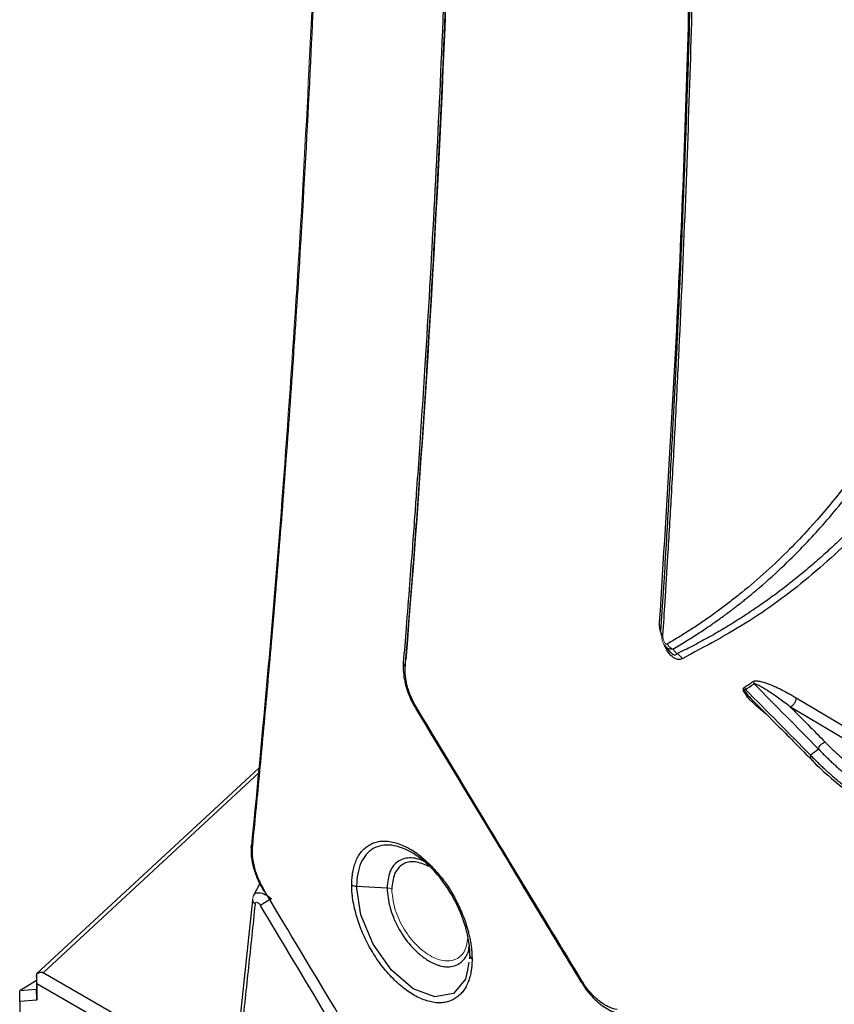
# Paper-space layout 'Sheet2' of a CAD drawing. Header units: millimetres. Extents: x 0 to 1118, y 0 to 864.
# Tile 12 of 85: x 119 to 162, y 563 to 614. Entities that reach past the tile are written whole.
import ezdxf

# ---------------------------------------------------------------- set-up
doc = ezdxf.new("R2010")
doc.units = ezdxf.units.MM

psp = doc.layouts.new('Sheet2')

# ---------------------------------------------------------------- linework, layer by layer
at = {"color": 8, "linetype": 'Continuous', "lineweight": 30}
for p, q in [((152.891, 581.804), (152.802, 582.126)), ((159.92, 578.575), (180.526, 566.288)), ((180.526, 565.629), (159.631, 578.088)), ((131.82, 574.656), (120.519, 564.191))]:
    psp.add_line(p, q, dxfattribs=at)
at = {"color": 7, "linetype": 'Continuous', "lineweight": 30}
for p, q in [((153.061, 581.288), (153.354, 580.945)), ((139.907, 578.196), (140.032, 577.999)), ((131.802, 574.895), (120.181, 564.133)), ((140.664, 569.925), (140.258, 570.189)), ((131.854, 568.86), (131.566, 568.29)), ((136.925, 568.713), (138.517, 568.627)), ((131.478, 567.99), (130.778, 561.403)), ((142.856, 565.072), (142.827, 564.919)), ((142.795, 564.747), (142.737, 564.435)), ((120.18, 563.985), (120.18, 563.317)), ((120.188, 563.61), (120.183, 564.128)), ((128.689, 559.474), (120.519, 564.191)), ((120.18, 563.791), (119.293, 563.237)), ((120.188, 563.61), (120.188, 562.756)), ((128.25, 558.956), (120.188, 563.61)), ((120.178, 563.317), (119.293, 563.237)), ((119.293, 562.676), (119.293, 563.237)), ((120.188, 562.756), (120.178, 563.317)), ((120.179, 563.317), (120.18, 563.318)), ((120.188, 562.756), (119.293, 562.676)), ((119.293, 562.676), (119.293, 552.634))]:
    psp.add_line(p, q, dxfattribs=at)
at = {"color": 8, "linetype": 'Continuous', "lineweight": 30, "flags": 128}
psp.add_lwpolyline([(142.737, 564.435), (142.63, 563.858), (141.988, 563.104), (141.024, 562.927), (139.888, 563.354), (138.753, 564.32), (137.792, 565.678), (137.151, 567.221), (136.925, 568.713), (136.925, 568.713)], dxfattribs=at)
at = {"color": 7, "linetype": 'Continuous', "lineweight": 30, "flags": 128}
psp.add_lwpolyline([(131.478, 568.021), (131.477, 568), (131.478, 567.99)], dxfattribs=at)
at = {"color": 8, "linetype": 'Continuous', "lineweight": 30}
psp.add_arc((131.78, 568.034), 0.306, 188.3335, 235.9894, dxfattribs=at)
at = {"color": 7, "linetype": 'Continuous', "lineweight": 30}
psp.add_arc((135.147, 563.088), 5.643, 118.367, 125.1444, dxfattribs=at)
for points, knots in [([(131.468, 570.673), (131.524, 571.24), (131.641, 572.42), (131.819, 574.261), (132.005, 576.242), (132.2, 578.365), (132.401, 580.629), (132.608, 583.036), (132.82, 585.587), (133.034, 588.281), (133.474, 594.049), (134.001, 601.896), (134.656, 613.976), (135.052, 624.005), (135.343, 634.75), (135.502, 643.748), (135.562, 654.384), (135.502, 665.102), (135.343, 674.301), (135.052, 685.412), (134.656, 695.932), (134.001, 708.82), (133.443, 717.817), (132.933, 725.067), (132.615, 729.342), (132.306, 733.282), (132.012, 736.885), (131.735, 740.148), (131.554, 742.212), (131.468, 743.186)], [0, 0, 0, 0, 0.0105111, 0.0218672, 0.0340683, 0.0471143, 0.0610052, 0.0757411, 0.091322, 0.1077478, 0.1250185, 0.196531, 0.249995, 0.3421207, 0.3749991, 0.4396651, 0.5000005, 0.5602246, 0.6250018, 0.6579563, 0.7500057, 0.8034713, 0.8749819, 0.9005713, 0.9242595, 0.9460464, 0.9659322, 0.9839167, 1, 1, 1, 1]), ([(139.365, 722.191), (139.415, 721.526), (139.524, 720.06), (139.675, 717.956), (139.809, 716.032), (139.916, 714.463), (140.099, 711.718), (140.449, 706.193), (141.058, 695.322), (141.657, 681.174), (142.061, 665.263), (142.21, 648.735), (142.031, 631.039), (141.453, 612.997), (140.795, 600.583), (140.348, 593.635), (140.197, 591.391), (140.067, 589.532), (139.95, 587.904), (139.833, 586.326), (139.686, 584.393), (139.528, 582.376), (139.416, 581.006), (139.366, 580.396)], [0, 0, 0, 0, 0.01346, 0.029681, 0.042661, 0.052507, 0.061561, 0.098464, 0.165012, 0.283846, 0.389948, 0.49605, 0.631087, 0.766124, 0.884957, 0.902387, 0.919128, 0.934482, 0.943496, 0.955156, 0.969459, 0.986407, 1, 1, 1, 1]), ([(139.494, 722.351), (140.416, 710.001), (141.115, 697.765), (142.048, 673.552), (142.282, 661.575), (142.282, 637.909), (142.048, 626.22), (141.115, 603.154), (140.417, 591.776), (139.494, 580.563)], [0, 0, 0, 0, 0.25, 0.25, 0.5, 0.5, 0.75, 0.75, 1, 1, 1, 1]), ([(139.474, 580.207), (139.517, 580.739), (139.632, 582.141), (139.798, 584.248), (139.971, 586.531), (140.28, 590.765), (140.893, 599.981), (141.484, 611.602), (142.092, 628.97), (142.351, 646.57), (142.148, 667.244), (141.686, 683.093), (141.146, 695.246), (140.737, 702.88), (140.422, 708.203), (140.161, 712.297), (139.919, 715.887), (139.702, 718.969), (139.55, 721.027), (139.474, 722.056)], [0, 0, 0, 0, 0.011833, 0.03125, 0.046823, 0.062501, 0.125002, 0.250001, 0.316015, 0.499997, 0.624997, 0.749997, 0.828893, 0.874998, 0.906249, 0.937499, 0.95834, 0.979174, 1, 1, 1, 1]), ([(152.834, 703.054), (152.889, 702.13), (153.007, 700.165), (153.166, 697.302), (153.311, 694.595), (153.428, 692.297), (153.523, 690.369), (153.638, 687.945), (153.777, 684.857), (154.075, 677.646), (154.406, 667.587), (154.662, 654.786), (154.763, 641.466), (154.667, 627.176), (154.399, 615.543), (154.13, 607.583), (153.967, 603.353), (153.824, 600.053), (153.705, 597.484), (153.601, 595.345), (153.466, 592.713), (153.295, 589.591), (153.085, 585.982), (152.922, 583.421), (152.835, 582.059)], [0, 0, 0, 0, 0.022038, 0.046852, 0.068441, 0.086807, 0.101949, 0.114694, 0.14503, 0.176252, 0.288572, 0.388857, 0.489143, 0.616778, 0.744413, 0.781853, 0.818591, 0.852049, 0.866081, 0.88434, 0.906861, 0.933645, 0.964691, 1, 1, 1, 1]), ([(153.183, 703.058), (153.296, 702.839), (153.523, 702.4), (153.861, 701.741), (154.195, 701.082), (154.527, 700.421), (154.856, 699.761), (155.181, 699.099), (155.505, 698.438), (156.016, 697.379), (156.965, 695.38), (158.639, 691.713), (160.678, 686.924), (162.867, 681.314), (164.777, 675.928), (167.112, 668.627), (169.636, 659.247), (171.906, 647.516), (173.071, 636.702), (173.306, 627.276), (172.902, 619.626), (172.125, 613.842), (171.3, 609.685), (170.563, 606.682), (169.71, 603.8), (168.869, 601.403), (167.811, 598.751), (166.249, 595.393), (163.81, 591.291), (161.405, 588.242), (159.144, 585.866), (157.777, 584.628), (156.55, 583.653), (156.006, 583.24), (155.456, 582.842), (154.898, 582.457), (154.334, 582.086), (153.763, 581.728), (153.376, 581.501), (153.183, 581.387)], [0, 0, 0, 0, 0.004481, 0.008958, 0.01343, 0.017897, 0.02236, 0.026817, 0.03127, 0.035717, 0.048133, 0.071435, 0.108888, 0.142867, 0.181641, 0.214301, 0.285712, 0.365738, 0.448943, 0.510178, 0.571408, 0.624986, 0.651785, 0.678572, 0.705372, 0.732154, 0.748405, 0.78573, 0.839311, 0.892856, 0.909095, 0.946426, 0.954095, 0.961759, 0.969418, 0.977071, 0.984719, 0.992362, 1, 1, 1, 1]), ([(153.475, 581.121), (153.591, 581.189), (153.82, 581.323), (154.156, 581.526), (154.48, 581.728), (154.791, 581.928), (155.091, 582.126), (155.38, 582.321), (155.657, 582.513), (155.923, 582.701), (156.178, 582.886), (156.423, 583.067), (156.656, 583.244), (156.879, 583.416), (157.092, 583.583), (157.295, 583.745), (157.487, 583.901), (157.67, 584.052), (157.842, 584.197), (158.396, 584.667), (159.26, 585.449), (160.352, 586.542), (161.253, 587.524), (162.588, 589.085), (165.193, 592.581), (167.713, 597.294), (170.306, 604.047), (172.752, 613.29), (173.982, 627.155), (173.015, 642.218), (171.115, 653.749), (169.468, 660.965), (167.776, 667.463), (165.586, 674.775), (163.138, 681.567), (161.471, 685.787), (160.675, 687.754), (159.497, 690.553), (158.473, 692.873), (157.745, 694.47), (157.452, 695.107), (157.116, 695.83), (156.737, 696.638), (156.312, 697.532), (155.841, 698.51), (155.322, 699.571), (154.753, 700.715), (154.134, 701.941), (153.7, 702.783), (153.475, 703.218)], [0, 0, 0, 0, 0.004571, 0.009013, 0.013327, 0.017511, 0.021566, 0.025491, 0.029288, 0.032955, 0.036494, 0.039903, 0.043183, 0.046333, 0.049355, 0.052247, 0.055011, 0.057645, 0.06015, 0.062526, 0.081844, 0.098705, 0.113108, 0.125052, 0.164593, 0.250044, 0.282762, 0.366089, 0.49991, 0.607329, 0.684825, 0.732362, 0.74992, 0.812432, 0.874941, 0.882306, 0.895183, 0.913572, 0.937471, 0.941122, 0.94535, 0.950157, 0.955543, 0.961506, 0.968048, 0.975169, 0.982868, 0.991145, 1, 1, 1, 1]), ([(152.955, 581.853), (152.992, 582.429), (153.081, 583.81), (153.231, 586.226), (153.413, 589.319), (153.603, 592.787), (153.849, 597.66), (154.119, 603.739), (154.386, 611.125), (154.594, 618.554), (154.743, 626.025), (154.832, 633.537), (154.862, 641.09), (154.832, 648.684), (154.743, 656.316), (154.595, 663.987), (154.386, 671.697), (154.119, 679.442), (153.85, 685.869), (153.604, 691.075), (153.414, 694.788), (153.232, 698.132), (153.083, 700.75), (152.993, 702.261), (152.955, 702.899)], [0, 0, 0, 0, 0.014942, 0.035776, 0.0625, 0.094745, 0.124999, 0.1875, 0.249999, 0.3125, 0.374999, 0.4375, 0.5, 0.5625, 0.625, 0.687501, 0.750001, 0.812501, 0.875001, 0.904851, 0.9375, 0.963965, 0.984798, 1, 1, 1, 1]), ([(175.998, 618.431), (175.977, 618.257), (175.936, 617.908), (175.871, 617.388), (175.802, 616.869), (175.73, 616.352), (175.654, 615.836), (175.575, 615.322), (175.493, 614.81), (175.408, 614.3), (175.318, 613.791), (175.226, 613.284), (175.13, 612.779), (175.03, 612.276), (174.928, 611.775), (174.821, 611.275), (174.711, 610.778), (174.598, 610.283), (174.481, 609.79), (174.361, 609.299), (174.237, 608.81), (174.109, 608.324), (173.978, 607.839), (173.844, 607.357), (173.706, 606.878), (173.564, 606.4), (173.419, 605.925), (173.27, 605.453), (173.117, 604.983), (172.961, 604.515), (172.802, 604.05), (172.638, 603.588), (172.471, 603.128), (172.301, 602.671), (172.126, 602.216), (171.948, 601.765), (171.767, 601.316), (171.582, 600.87), (171.393, 600.427), (171.2, 599.987), (171.004, 599.549), (170.804, 599.115), (170.6, 598.684), (170.393, 598.256), (170.181, 597.831), (169.967, 597.409), (169.748, 596.99), (169.526, 596.575), (169.3, 596.163), (169.07, 595.754), (168.836, 595.349), (168.599, 594.947), (168.358, 594.548), (168.114, 594.153), (167.865, 593.762), (167.613, 593.374), (167.357, 592.989), (167.098, 592.609), (166.834, 592.232), (166.567, 591.859), (166.297, 591.49), (166.022, 591.124), (165.744, 590.763), (165.462, 590.405), (165.177, 590.051), (164.887, 589.702), (164.594, 589.356), (164.297, 589.015), (163.997, 588.678), (163.693, 588.345), (163.385, 588.016), (163.074, 587.691), (162.758, 587.371), (162.44, 587.055), (162.117, 586.743), (161.791, 586.436), (161.461, 586.134), (161.128, 585.835), (160.791, 585.542), (160.451, 585.253), (160.107, 584.968), (159.759, 584.689), (159.408, 584.413), (159.053, 584.143), (158.694, 583.878), (158.332, 583.617), (157.967, 583.361), (157.597, 583.11), (157.224, 582.864), (156.847, 582.622), (156.466, 582.386), (156.082, 582.154), (155.693, 581.927), (155.3, 581.706), (154.903, 581.489), (154.502, 581.277), (154.097, 581.07), (153.824, 580.936), (153.687, 580.869)], [0, 0, 0, 0, 0.00963, 0.019276, 0.028939, 0.038619, 0.048315, 0.058027, 0.067756, 0.077502, 0.087264, 0.097042, 0.106838, 0.116649, 0.126477, 0.136322, 0.146183, 0.156061, 0.165955, 0.175866, 0.185793, 0.195737, 0.205697, 0.215674, 0.225667, 0.235677, 0.245704, 0.255747, 0.265806, 0.275882, 0.285975, 0.296084, 0.30621, 0.316352, 0.326511, 0.336687, 0.346879, 0.357088, 0.367314, 0.377556, 0.387815, 0.398091, 0.408383, 0.418692, 0.429019, 0.439361, 0.449721, 0.460097, 0.47049, 0.4809, 0.491326, 0.501769, 0.512228, 0.522704, 0.533196, 0.543704, 0.554229, 0.56477, 0.575328, 0.585901, 0.596491, 0.607097, 0.617718, 0.628356, 0.63901, 0.64968, 0.660365, 0.671066, 0.681784, 0.692516, 0.703265, 0.714029, 0.724808, 0.735604, 0.746414, 0.75724, 0.768081, 0.778938, 0.78981, 0.800696, 0.811598, 0.822515, 0.833447, 0.844394, 0.855356, 0.866334, 0.877331, 0.888348, 0.899387, 0.91045, 0.921537, 0.932651, 0.943794, 0.954967, 0.966173, 0.977412, 0.988687, 1, 1, 1, 1]), ([(152.802, 582.126), (152.799, 582.149), (152.792, 582.194), (152.784, 582.262), (152.779, 582.339), (152.777, 582.428), (152.78, 582.492), (152.782, 582.526)], [0, 0, 0, 0, 0.16178, 0.324734, 0.489242, 0.732321, 1, 1, 1, 1]), ([(153.687, 580.869), (153.672, 580.887), (153.637, 580.929), (153.581, 580.995), (153.525, 581.062), (153.49, 581.104), (153.475, 581.121)], [0, 0, 0, 0, 0.208564, 0.499998, 0.791612, 1, 1, 1, 1]), ([(153.959, 580.615), (153.929, 580.671), (153.889, 580.725), (153.795, 580.813), (153.741, 580.847), (153.687, 580.869)], [0, 0, 0, 0, 0.5, 0.5, 1, 1, 1, 1]), ([(139.374, 580.394), (139.369, 580.357), (139.34, 580.157), (139.373, 579.791), (139.454, 579.346), (139.571, 578.948), (139.716, 578.57), (139.844, 578.318), (139.907, 578.196)], [0, 0, 0, 0, 0.056267, 0.307194, 0.499671, 0.654362, 0.832697, 1, 1, 1, 1]), ([(140.074, 578.041), (140.058, 578.068), (140.022, 578.129), (139.964, 578.233), (139.898, 578.359), (139.84, 578.48), (139.763, 578.652), (139.678, 578.868), (139.589, 579.15), (139.523, 579.429), (139.491, 579.629), (139.475, 579.787), (139.467, 579.916), (139.465, 580.068), (139.471, 580.165), (139.473, 580.207)], [0, 0, 0, 0, 0.038653, 0.086845, 0.144581, 0.212569, 0.250814, 0.375425, 0.500014, 0.625196, 0.749147, 0.774941, 0.848254, 0.934699, 1, 1, 1, 1]), ([(157.221, 579.121), (157.296, 579.17), (157.447, 579.269), (157.596, 579.369), (157.67, 579.42)], [0, 0, 0, 0, 0.5001085, 1, 1, 1, 1]), ([(157.67, 579.42), (157.679, 579.425), (157.698, 579.435), (157.728, 579.446), (157.77, 579.455), (157.828, 579.458), (157.896, 579.453), (157.965, 579.445), (158.042, 579.432), (158.146, 579.411), (158.291, 579.365), (158.5, 579.295), (158.789, 579.175), (159.134, 579.013), (159.445, 578.849), (159.704, 578.702), (159.845, 578.619), (159.92, 578.575)], [0, 0, 0, 0, 0.016544, 0.033378, 0.050607, 0.081616, 0.119325, 0.147358, 0.177807, 0.224996, 0.289314, 0.370414, 0.501225, 0.665916, 0.817893, 0.903728, 1, 1, 1, 1]), ([(159.631, 578.088), (159.565, 578.139), (159.402, 578.264), (159.144, 578.454), (158.884, 578.64), (158.631, 578.813), (158.402, 578.963), (158.207, 579.082), (158.073, 579.158), (157.986, 579.205), (157.912, 579.241), (157.85, 579.268), (157.798, 579.287), (157.755, 579.299), (157.731, 579.302), (157.72, 579.303)], [0, 0, 0, 0, 0.102678, 0.254001, 0.401801, 0.507485, 0.647504, 0.759204, 0.812056, 0.858473, 0.896214, 0.929182, 0.957418, 0.980986, 1, 1, 1, 1]), ([(157.637, 578.45), (158.1, 577.987), (159.147, 576.938), (160.185, 575.886), (160.764, 575.299)], [0, 0, 0, 0, 0.4419197, 1, 1, 1, 1]), ([(159.92, 578.575), (159.92, 578.528), (159.911, 578.477), (159.88, 578.381), (159.859, 578.336), (159.812, 578.258), (159.783, 578.218), (159.713, 578.144), (159.673, 578.111), (159.631, 578.088)], [0, 0, 0, 0, 0.25, 0.25, 0.5, 0.5, 0.75, 0.75, 1, 1, 1, 1]), ([(140.026, 577.991), (141.325, 575.839), (144.199, 571.077), (147.083, 566.321), (148.663, 563.715)], [0, 0, 0, 0, 0.451912, 1, 1, 1, 1]), ([(159.631, 578.088), (159.977, 577.739), (160.58, 577.129), (161.18, 576.518), (161.437, 576.256)], [0, 0, 0, 0, 0.572781, 1, 1, 1, 1]), ([(161.096, 575.886), (161.104, 575.922), (161.117, 575.961), (161.158, 576.038), (161.185, 576.077), (161.249, 576.146), (161.286, 576.177), (161.361, 576.226), (161.4, 576.245), (161.437, 576.256)], [0, 0, 0, 0, 0.25, 0.25, 0.5, 0.5, 0.75, 0.75, 1, 1, 1, 1]), ([(161.096, 575.886), (161.155, 575.825), (161.272, 575.703), (161.454, 575.522), (161.64, 575.342), (161.831, 575.162), (162.027, 574.984), (162.228, 574.807), (162.434, 574.63), (162.644, 574.455), (162.86, 574.281), (163.08, 574.108), (163.305, 573.937), (163.535, 573.766), (163.77, 573.597), (164.01, 573.43), (164.254, 573.264), (164.503, 573.1), (164.757, 572.937), (164.93, 572.83), (165.016, 572.776)], [0, 0, 0, 0, 0.054031, 0.108243, 0.162634, 0.217204, 0.271955, 0.326884, 0.381993, 0.437282, 0.492749, 0.548396, 0.604221, 0.660225, 0.716408, 0.77277, 0.82931, 0.886028, 0.942925, 1, 1, 1, 1]), ([(161.437, 576.256), (161.496, 576.196), (161.616, 576.076), (161.8, 575.897), (161.988, 575.72), (162.181, 575.544), (162.378, 575.37), (162.579, 575.197), (162.784, 575.026), (162.993, 574.857), (163.264, 574.645), (163.6, 574.391), (164.007, 574.1), (164.426, 573.814), (164.858, 573.535), (165.155, 573.354), (165.304, 573.263)], [0, 0, 0, 0, 0.0556024, 0.1111679, 0.1667075, 0.2222319, 0.277752, 0.3332784, 0.3888221, 0.4443939, 0.5000045, 0.6000598, 0.7000239, 0.79996, 0.899931, 1, 1, 1, 1]), ([(160.681, 575.564), (160.736, 575.508), (160.846, 575.394), (161.016, 575.224), (161.189, 575.056), (161.367, 574.888), (161.637, 574.641), (162.009, 574.316), (162.474, 573.936), (162.929, 573.585), (163.364, 573.268), (163.792, 572.972), (164.211, 572.696), (164.492, 572.522), (164.629, 572.437)], [0, 0, 0, 0, 0.050285, 0.100652, 0.1511, 0.201622, 0.252217, 0.377068, 0.502947, 0.611763, 0.715927, 0.815384, 0.910088, 1, 1, 1, 1]), ([(160.737, 575.328), (160.74, 575.324), (161.043, 574.99), (161.754, 574.361), (162.879, 573.456), (163.876, 572.755), (164.525, 572.376), (164.723, 572.261)], [0, 0, 0, 0, 0.0031406, 0.2931683, 0.5829864, 0.8725233, 1, 1, 1, 1]), ([(131.406, 570.804), (131.4, 570.624), (131.388, 570.265), (131.522, 569.655), (131.741, 569.042), (131.953, 568.657), (132.059, 568.465)], [0, 0, 0, 0, 0.252141, 0.502603, 0.751773, 1, 1, 1, 1]), ([(131.468, 570.673), (131.439, 570.695), (131.416, 570.725), (131.399, 570.788), (131.406, 570.821), (131.425, 570.848)], [0, 0, 0, 0, 0.5, 0.5, 1, 1, 1, 1]), ([(131.468, 570.673), (131.466, 570.65), (131.462, 570.603), (131.459, 570.531), (131.458, 570.457), (131.46, 570.382), (131.469, 570.231), (131.5, 569.995), (131.572, 569.683), (131.668, 569.378), (131.77, 569.119), (131.874, 568.893), (131.975, 568.694), (132.05, 568.563), (132.089, 568.496)], [0, 0, 0, 0, 0.036943, 0.073778, 0.110569, 0.147377, 0.184264, 0.326546, 0.473724, 0.601967, 0.729663, 0.81615, 0.906112, 1, 1, 1, 1]), ([(136.67, 568.785), (136.67, 568.824), (136.671, 568.902), (136.675, 569.017), (136.683, 569.13), (136.693, 569.24), (136.707, 569.349), (136.736, 569.526), (136.791, 569.764), (136.89, 570.049), (137.017, 570.306), (137.176, 570.532), (137.366, 570.721), (137.583, 570.874), (137.818, 570.989), (138.072, 571.062), (138.347, 571.088), (138.649, 571.064), (138.97, 570.99), (139.399, 570.843), (139.941, 570.563), (140.479, 570.12), (140.901, 569.703), (141.21, 569.364), (141.488, 569.016), (141.728, 568.669), (141.943, 568.314), (142.143, 567.946), (142.33, 567.566), (142.495, 567.178), (142.638, 566.785), (142.744, 566.432), (142.82, 566.126), (142.873, 565.871), (142.915, 565.621), (142.944, 565.377), (142.961, 565.138), (142.963, 564.985), (142.964, 564.908)], [0, 0, 0, 0, 0.0099551, 0.0199077, 0.0298685, 0.0398483, 0.0498575, 0.0599068, 0.0903019, 0.1207506, 0.1525756, 0.1839525, 0.216116, 0.2492511, 0.2820249, 0.313478, 0.3459585, 0.3789845, 0.4136433, 0.4482076, 0.5125046, 0.5773685, 0.6122704, 0.6465782, 0.6783357, 0.7076728, 0.7351173, 0.7645849, 0.7943492, 0.8231533, 0.8528046, 0.8831512, 0.9029493, 0.9225186, 0.9419327, 0.9612668, 0.9805971, 1, 1, 1, 1]), ([(142.856, 565.072), (142.856, 565.302), (142.837, 565.545), (142.761, 566.045), (142.705, 566.301), (142.483, 567.077), (142.264, 567.603), (141.716, 568.593), (141.388, 569.057), (140.672, 569.853), (140.284, 570.184), (139.896, 570.424)], [0, 0, 0, 0, 0.125, 0.125, 0.25, 0.25, 0.5, 0.5, 0.75, 0.75, 1, 1, 1, 1]), ([(142.964, 564.908), (142.964, 564.869), (142.963, 564.79), (142.958, 564.674), (142.951, 564.561), (142.94, 564.45), (142.926, 564.341), (142.897, 564.164), (142.843, 563.928), (142.746, 563.648), (142.621, 563.394), (142.465, 563.172), (142.281, 562.985), (142.073, 562.833), (141.848, 562.716), (141.607, 562.639), (141.348, 562.605), (141.064, 562.616), (140.761, 562.672), (140.441, 562.771), (140.115, 562.911), (139.788, 563.093), (139.462, 563.317), (139.141, 563.58), (138.826, 563.878), (138.528, 564.201), (138.247, 564.543), (137.902, 565.018), (137.516, 565.665), (137.198, 566.348), (136.995, 566.908), (136.868, 567.34), (136.766, 567.776), (136.707, 568.135), (136.68, 568.406), (136.669, 568.6), (136.67, 568.723), (136.67, 568.785)], [0, 0, 0, 0, 0.0100753, 0.0201228, 0.0301524, 0.0401741, 0.0501978, 0.0602335, 0.0903871, 0.1204455, 0.1515192, 0.1822936, 0.2136193, 0.2458644, 0.2774005, 0.307654, 0.3385033, 0.3698608, 0.4028432, 0.4363103, 0.4698008, 0.502753, 0.535609, 0.5687272, 0.6014762, 0.6344686, 0.6658891, 0.6967967, 0.7583685, 0.8215851, 0.8526889, 0.8846932, 0.9191712, 0.9523938, 0.9684167, 0.9842667, 1, 1, 1, 1]), ([(136.67, 568.785), (136.703, 568.765), (136.743, 568.748), (136.831, 568.723), (136.878, 568.715), (136.925, 568.713)], [0, 0, 0, 0, 0.5, 0.5, 1, 1, 1, 1]), ([(131.536, 568.23), (131.537, 568.235), (131.54, 568.26), (131.557, 568.275), (131.571, 568.288)], [0, 0, 0, 0, 0.190079, 1, 1, 1, 1]), ([(131.609, 567.781), (131.553, 567.231), (131.44, 566.13), (131.267, 564.481), (131.09, 562.832), (130.97, 561.734), (130.91, 561.185)], [0, 0, 0, 0, 0.249518, 0.499356, 0.749516, 1, 1, 1, 1]), ([(131.609, 567.781), (131.613, 567.816), (131.625, 567.844), (131.664, 567.875), (131.69, 567.879), (131.749, 567.862), (131.782, 567.841), (131.844, 567.783), (131.874, 567.745), (131.899, 567.703)], [0, 0, 0, 0, 0.25, 0.25, 0.5, 0.5, 0.75, 0.75, 1, 1, 1, 1]), ([(142.856, 565.072), (142.854, 565.043), (142.863, 565.012), (142.901, 564.955), (142.929, 564.929), (142.964, 564.908)], [0, 0, 0, 0, 0.5, 0.5, 1, 1, 1, 1]), ([(120.18, 563.985), (120.18, 563.997), (120.18, 564.02), (120.181, 564.05), (120.182, 564.076), (120.182, 564.097), (120.183, 564.121), (120.182, 564.139), (120.183, 564.132), (120.183, 564.128)], [0, 0, 0, 0, 0.1050321, 0.2064681, 0.3050415, 0.4015511, 0.4968476, 0.7307139, 1, 1, 1, 1]), ([(120.183, 564.128), (120.199, 564.139), (120.228, 564.16), (120.273, 564.184), (120.314, 564.202), (120.361, 564.216), (120.412, 564.222), (120.468, 564.215), (120.502, 564.199), (120.519, 564.191)], [0, 0, 0, 0, 0.145608, 0.278482, 0.39906, 0.507928, 0.673267, 0.835825, 1, 1, 1, 1]), ([(148.669, 563.722), (148.749, 563.59), (148.876, 563.378), (149.12, 563.074), (149.378, 562.794), (149.701, 562.514), (150.049, 562.283), (150.416, 562.108), (150.664, 562.059), (150.789, 562.034)], [0, 0, 0, 0, 0.146469, 0.234831, 0.379479, 0.526288, 0.681112, 0.840437, 1, 1, 1, 1]), ([(150.554, 562.27), (150.401, 562.29), (150.241, 562.341), (149.915, 562.498), (149.75, 562.605), (149.427, 562.867), (149.269, 563.022), (148.973, 563.37), (148.835, 563.562), (148.712, 563.765)], [0, 0, 0, 0, 0.25, 0.25, 0.5, 0.5, 0.75, 0.75, 1, 1, 1, 1])]:
    psp.add_open_spline(points, degree=3, knots=knots, dxfattribs=at)
at = {"color": 144, "linetype": 'Continuous', "lineweight": 0}
for points, knots in [([(131.425, 570.848), (131.739, 574.119), (132.373, 580.738), (133.185, 590.899), (133.898, 601.382), (134.484, 612.073), (134.982, 623.925), (135.338, 636.803), (135.503, 650.742), (135.455, 664.261), (135.22, 677.497), (134.813, 690.564), (134.217, 703.857), (133.461, 717.106), (132.817, 725.927), (132.501, 730.244)], [0, 0, 0, 0, 0.065273, 0.132102, 0.200487, 0.27041, 0.339422, 0.428345, 0.515622, 0.602129, 0.680655, 0.760492, 0.84192, 0.922645, 1, 1, 1, 1]), ([(152.955, 581.853), (152.927, 581.878), (152.873, 581.928), (152.837, 582.001), (152.839, 582.044), (152.839, 582.058)], [0, 0, 0, 0, 0.401976, 0.803265, 1, 1, 1, 1]), ([(153.475, 581.121), (153.461, 581.12), (153.434, 581.118), (153.399, 581.118), (153.371, 581.12), (153.334, 581.125), (153.289, 581.134), (153.216, 581.161), (153.132, 581.212), (153.041, 581.304), (152.967, 581.423), (152.925, 581.54), (152.902, 581.643), (152.891, 581.725), (152.886, 581.811), (152.889, 581.868), (152.891, 581.896)], [0, 0, 0, 0, 0.042451, 0.078136, 0.106535, 0.127263, 0.192071, 0.248885, 0.362895, 0.480755, 0.606128, 0.73238, 0.792885, 0.863749, 0.932965, 1, 1, 1, 1]), ([(153.183, 581.387), (153.176, 581.384), (153.163, 581.378), (153.141, 581.376), (153.118, 581.381), (153.087, 581.396), (153.047, 581.438), (153.007, 581.51), (152.979, 581.592), (152.96, 581.678), (152.952, 581.766), (152.954, 581.823), (152.955, 581.853)], [0, 0, 0, 0, 0.0619415, 0.1177856, 0.1694043, 0.2191485, 0.3204355, 0.4348085, 0.5626813, 0.6972013, 0.8373858, 1, 1, 1, 1]), ([(153.475, 581.121), (153.416, 581.143), (153.358, 581.178), (153.256, 581.271), (153.214, 581.328), (153.183, 581.387)], [0, 0, 0, 0, 0.5, 0.5, 1, 1, 1, 1]), ([(138.517, 568.627), (138.562, 568.624), (138.608, 568.617), (138.692, 568.594), (138.731, 568.578), (138.762, 568.56)], [0, 0, 0, 0, 0.5, 0.5, 1, 1, 1, 1]), ([(131.537, 568.23), (131.525, 568.204), (131.493, 568.139), (131.483, 568.066), (131.478, 568.021)], [0, 0, 0, 0, 0.385144, 1, 1, 1, 1]), ([(138.762, 568.56), (138.793, 568.244), (138.854, 567.607), (139.308, 566.57), (139.973, 565.666), (140.766, 565.021), (141.564, 564.742), (142.227, 564.882), (142.645, 565.314), (142.702, 565.768), (142.724, 565.941)], [0, 0, 0, 0, 0.129077, 0.260356, 0.391405, 0.523397, 0.655978, 0.787863, 0.919384, 1, 1, 1, 1])]:
    psp.add_open_spline(points, degree=3, knots=knots, dxfattribs=at)
at = {"color": 8, "linetype": 'Continuous', "lineweight": 30}
for points, knots in [([(152.782, 582.526), (153.186, 589.033), (153.931, 601.038), (154.277, 613.309), (154.435, 618.929)], [0, 0, 0, 0, 0.542048, 1, 1, 1, 1]), ([(176.316, 618.101), (176.081, 616.381), (175.603, 612.868), (174.448, 607.913), (172.967, 603.18), (171.149, 598.787), (169.014, 594.748), (166.569, 591.087), (163.831, 587.818), (160.807, 584.968), (157.537, 582.511), (155.151, 581.247), (153.959, 580.615)], [0, 0, 0, 0, 0.096361, 0.196824, 0.29722, 0.397669, 0.498053, 0.598424, 0.69885, 0.799231, 0.899651, 1, 1, 1, 1]), ([(153.959, 580.615), (153.908, 580.596), (153.812, 580.561), (153.643, 580.588), (153.472, 580.681), (153.304, 580.845), (153.146, 581.072), (153.066, 581.249), (153.023, 581.342)], [0, 0, 0, 0, 0.176874, 0.33592, 0.484548, 0.635169, 0.807364, 1, 1, 1, 1]), ([(153.338, 580.965), (153.352, 580.949), (153.387, 580.909), (153.446, 580.859), (153.509, 580.824), (153.564, 580.81), (153.629, 580.817), (153.663, 580.848), (153.687, 580.869)], [0, 0, 0, 0, 0.099631, 0.238715, 0.379508, 0.514236, 0.65755, 1, 1, 1, 1]), ([(139.367, 580.396), (139.367, 580.395), (139.355, 580.363), (139.384, 580.292), (139.444, 580.236), (139.473, 580.207)], [0, 0, 0, 0, 0.011256, 0.505628, 1, 1, 1, 1]), ([(158.363, 577.722), (158.35, 577.731), (158.173, 577.85), (157.821, 578.159), (157.44, 578.511), (157.233, 578.809), (157.18, 578.92), (157.164, 578.999), (157.168, 579.051), (157.187, 579.094), (157.209, 579.111), (157.221, 579.121)], [0, 0, 0, 0, 0.026451, 0.359569, 0.732325, 0.809963, 0.869794, 0.900633, 0.930695, 0.96272, 1, 1, 1, 1]), ([(157.27, 579.003), (157.262, 579.003), (157.247, 579.003), (157.232, 578.995), (157.224, 578.983), (157.222, 578.97), (157.224, 578.955), (157.231, 578.931), (157.262, 578.869), (157.398, 578.689), (157.534, 578.557), (157.641, 578.454)], [0, 0, 0, 0, 0.051803, 0.098003, 0.118447, 0.137723, 0.156881, 0.177181, 0.223332, 0.387327, 1, 1, 1, 1]), ([(140.031, 577.994), (140.027, 577.994), (140.018, 577.996), (140.054, 578.025), (140.074, 578.041)], [0, 0, 0, 0, 0.434055, 1, 1, 1, 1]), ([(160.673, 575.494), (160.677, 575.452), (160.683, 575.385), (160.726, 575.347), (160.742, 575.333)], [0, 0, 0, 0, 0.64267, 1, 1, 1, 1]), ([(139.896, 570.424), (139.507, 570.663), (139.119, 570.811), (138.4, 570.9), (138.07, 570.84), (137.52, 570.523), (137.3, 570.266), (137.003, 569.592), (136.924, 569.175), (136.925, 568.713)], [0, 0, 0, 0, 0.25, 0.25, 0.5, 0.5, 0.75, 0.75, 1, 1, 1, 1]), ([(140.575, 569.963), (140.477, 570.01), (140.351, 570.071), (140.22, 570.114), (140.184, 570.125), (140.174, 570.128), (140.037, 570.168), (139.644, 570.235), (139.079, 570.084), (138.606, 569.531), (138.546, 568.927), (138.517, 568.627)], [0, 0, 0, 0, 0.0890962, 0.1141648, 0.1207878, 0.1231685, 0.1234694, 0.2491011, 0.5011677, 0.7520227, 1, 1, 1, 1]), ([(140.68, 569.754), (140.445, 569.856), (139.947, 570.072), (139.309, 569.914), (138.854, 569.409), (138.793, 568.842), (138.762, 568.56)], [0, 0, 0, 0, 0.230541, 0.488222, 0.746269, 1, 1, 1, 1]), ([(138.517, 568.627), (138.547, 568.283), (138.591, 567.784), (138.788, 567.233), (138.865, 567.046), (138.876, 567.022), (138.878, 567.015), (138.96, 566.824), (139.236, 566.279), (139.722, 565.596), (140.297, 565.078), (140.747, 564.766), (141.048, 564.63), (141.191, 564.584), (141.194, 564.583), (141.203, 564.58), (141.239, 564.569), (141.373, 564.532), (141.765, 564.467), (142.261, 564.582), (142.59, 564.918), (142.709, 565.144), (142.787, 565.317), (142.8, 565.463), (142.812, 565.599)], [0, 0, 0, 0, 0.130708, 0.190054, 0.196601, 0.198347, 0.198988, 0.199075, 0.267663, 0.400105, 0.47046, 0.543259, 0.611714, 0.611868, 0.612147, 0.613076, 0.616429, 0.629102, 0.678283, 0.810986, 0.904511, 0.938351, 0.942675, 1, 1, 1, 1]), ([(131.571, 568.288), (131.579, 568.299), (131.605, 568.338), (131.687, 568.371), (131.815, 568.384), (131.98, 568.352), (132.149, 568.281), (132.317, 568.18), (132.412, 568.1), (132.466, 568.054)], [0, 0, 0, 0, 0.063193, 0.211042, 0.361341, 0.527452, 0.70874, 0.831965, 1, 1, 1, 1]), ([(132.099, 568.479), (132.098, 568.479), (132.077, 568.468), (132.059, 568.463), (132.053, 568.468), (132.077, 568.487), (132.089, 568.496)], [0, 0, 0, 0, 0.0155246, 0.3436831, 0.6718415, 1, 1, 1, 1]), ([(148.668, 563.718), (148.664, 563.718), (148.655, 563.72), (148.692, 563.749), (148.712, 563.765)], [0, 0, 0, 0, 0.433478, 1, 1, 1, 1])]:
    psp.add_open_spline(points, degree=3, knots=knots, dxfattribs=at)
at = {"color": 7, "linetype": 'Continuous', "lineweight": 30}
for points in [[(157.67, 579.42), (157.692, 579.383), (157.709, 579.343), (157.72, 579.303)], [(157.221, 579.121), (157.244, 579.082), (157.26, 579.042), (157.27, 579.003)], [(157.27, 579.003), (157.421, 579.102), (157.57, 579.202), (157.72, 579.303)], [(160.681, 575.564), (159.551, 576.713), (158.414, 577.859), (157.27, 579.003)], [(157.72, 579.303), (158.852, 578.166), (159.977, 577.027), (161.096, 575.886)], [(148.712, 563.765), (145.826, 568.52), (142.947, 573.279), (140.074, 578.041)], [(161.096, 575.886), (160.958, 575.777), (160.82, 575.67), (160.681, 575.564)], [(160.681, 575.564), (160.676, 575.541), (160.673, 575.517), (160.673, 575.494)], [(138.652, 557.571), (136.46, 561.211), (134.272, 564.852), (132.089, 568.496)], [(138.175, 557.222), (136.08, 560.714), (133.987, 564.207), (131.899, 567.703)]]:
    psp.add_open_spline(points, degree=3, dxfattribs=at)

doc.saveas('drawing.dxf')
